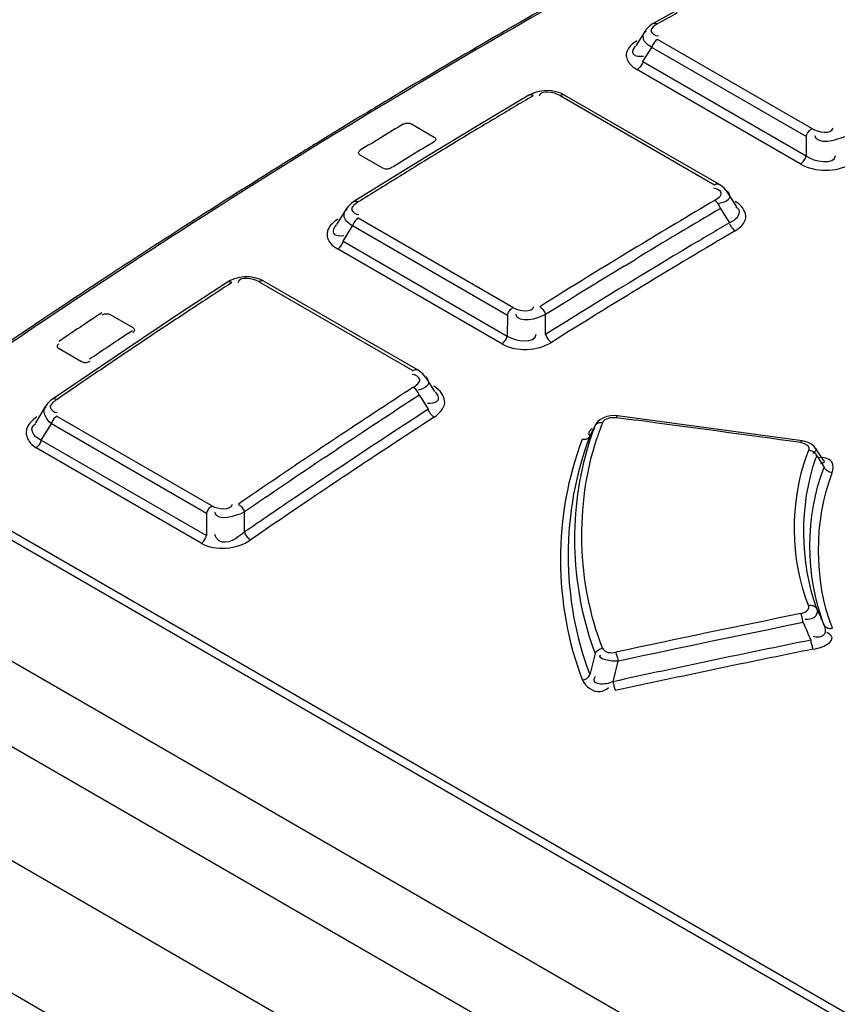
# Model space of a CAD drawing. Header units: inches. Extents: x 0 to 117, y 0 to 83.
# Tile 39 of 75: x 98.107 to 98.663, y 26.09 to 26.759. Entities that reach past the tile are written whole.
import ezdxf

# ---------------------------------------------------------------- set-up
doc = ezdxf.new("R2010")
doc.units = ezdxf.units.IN
doc.header["$LTSCALE"] = 6.431102
doc.header["$MEASUREMENT"] = 0
doc.layers.get('0').update_dxf_attribs({"linetype": 'CONTINUOUS'})

msp = doc.modelspace()

# ---------------------------------------------------------------- linework, layer by layer
at = {"color": 7, "linetype": 'CONTINUOUS'}
for p, q in [((105.4849, 22.00209), (96.40889, 27.24201)), ((96.34206, 27.20342), (105.40854, 21.96901)), ((105.36814, 21.90213), (96.30061, 27.13716)), ((99.07317, 25.85006), (97.30122, 26.87307)), ((99.0707, 25.84544), (97.29875, 26.86845)), ((97.24126, 26.81963), (99.0416, 25.78023)), ((98.58696, 26.78352), (98.53752, 26.75595)), ((98.53226, 26.75116), (98.52567, 26.74073)), ((98.64532, 26.68464), (98.54049, 26.74516)), ((98.52531, 26.74059), (98.52397, 26.73856)), ((98.53044, 26.73007), (98.53653, 26.7397)), ((98.64137, 26.67918), (98.53653, 26.7397)), ((98.52898, 26.73371), (98.53088, 26.73376)), ((98.53044, 26.73007), (98.64138, 26.66602)), ((98.52358, 26.72662), (98.52649, 26.72462)), ((98.63743, 26.66057), (98.52649, 26.72462)), ((98.36787, 26.71034), (98.36197, 26.70681)), ((98.46477, 26.71033), (98.46135, 26.71004)), ((98.36197, 26.70681), (98.35785, 26.70434)), ((98.45306, 26.70719), (98.41981, 26.68741)), ((98.47437, 26.70699), (98.57921, 26.64646)), ((98.47736, 26.7073), (98.5822, 26.64678)), ((98.33442, 26.69019), (98.32707, 26.68571)), ((98.33855, 26.69269), (98.33442, 26.69019)), ((98.32707, 26.68571), (98.31847, 26.68046)), ((98.37333, 26.68769), (98.38864, 26.67885)), ((98.41981, 26.68741), (98.38365, 26.66554)), ((98.32044, 26.68026), (98.31004, 26.67388)), ((98.31847, 26.68046), (98.31141, 26.67613)), ((98.64137, 26.67918), (98.64138, 26.66602)), ((98.31141, 26.67613), (98.3094, 26.6749)), ((98.38365, 26.66554), (98.33423, 26.63501)), ((98.35384, 26.65771), (98.33853, 26.66655)), ((98.58736, 26.64204), (98.594, 26.63153)), ((98.32924, 26.63023), (98.32245, 26.61935)), ((98.3305, 26.63191), (98.32921, 26.63019)), ((98.58414, 26.63411), (98.58233, 26.6337)), ((98.58318, 26.63034), (98.5858, 26.62619)), ((98.59557, 26.63346), (98.5932, 26.63504)), ((98.44221, 26.56305), (98.33704, 26.62378)), ((98.5858, 26.62619), (98.5893, 26.62065)), ((98.22252, 26.62035), (98.21566, 26.61595)), ((98.22449, 26.62161), (98.22252, 26.62035)), ((98.3221, 26.61918), (98.32061, 26.61685)), ((98.32684, 26.60811), (98.33329, 26.61845)), ((98.43847, 26.55772), (98.33329, 26.61845)), ((98.32365, 26.6119), (98.32544, 26.61181)), ((98.32544, 26.61181), (98.3273, 26.61191)), ((98.32029, 26.60475), (98.32311, 26.60279)), ((98.32684, 26.60811), (98.43842, 26.54369)), ((98.43469, 26.53837), (98.32311, 26.60279)), ((98.51784, 26.59117), (98.52537, 26.59575)), ((98.25999, 26.58387), (98.25651, 26.58345)), ((98.15608, 26.57712), (98.15212, 26.5745)), ((98.16184, 26.58092), (98.15608, 26.57712)), ((98.24837, 26.58026), (98.2151, 26.55845)), ((98.24839, 26.58027), (98.24837, 26.58026)), ((98.26986, 26.58051), (98.37433, 26.5202)), ((98.27307, 26.58096), (98.37754, 26.52065)), ((98.12777, 26.5583), (98.12354, 26.55547)), ((98.13237, 26.56137), (98.12777, 26.5583)), ((98.16871, 26.55822), (98.18402, 26.54938)), ((98.2151, 26.55845), (98.17898, 26.5344)), ((98.43847, 26.55772), (98.43842, 26.54369)), ((98.46438, 26.54476), (98.46443, 26.55822)), ((98.12354, 26.55547), (98.1213, 26.55396)), ((98.18067, 26.54531), (98.18392, 26.54747)), ((98.17898, 26.5344), (98.1296, 26.50089)), ((98.14923, 26.52612), (98.13391, 26.53496)), ((98.38276, 26.51583), (98.38905, 26.50592)), ((98.39064, 26.5081), (98.38842, 26.50965)), ((98.37958, 26.50743), (98.37777, 26.50697)), ((98.37862, 26.50351), (98.38053, 26.50051)), ((98.38943, 26.50582), (98.39092, 26.50358)), ((98.12483, 26.49607), (98.11783, 26.48471)), ((98.38053, 26.50051), (98.38471, 26.49394)), ((98.38602, 26.49787), (98.38414, 26.49781)), ((98.38784, 26.49811), (98.38602, 26.49787)), ((98.38471, 26.49394), (98.3742, 26.48709)), ((98.62872, 26.47382), (98.51328, 26.48948)), ((98.12186, 26.47289), (98.1287, 26.484)), ((98.23419, 26.4231), (98.1287, 26.484)), ((98.23771, 26.42828), (98.13222, 26.48919)), ((98.49784, 26.48241), (98.49811, 26.48301)), ((98.51229, 26.48832), (98.52622, 26.48646)), ((98.49413, 26.47606), (98.49481, 26.47486)), ((98.49452, 26.47568), (98.49784, 26.48241)), ((98.49473, 26.47615), (98.49452, 26.47568)), ((98.11572, 26.46969), (98.11835, 26.46772)), ((98.12186, 26.47289), (98.23407, 26.40811)), ((98.63865, 26.47245), (98.62872, 26.47382)), ((98.23056, 26.40293), (98.11835, 26.46772)), ((98.31476, 26.46137), (98.32271, 26.46669)), ((98.64902, 26.46549), (98.64785, 26.46727)), ((98.65333, 26.45893), (98.64902, 26.46549)), ((98.23419, 26.4231), (98.23407, 26.40811)), ((98.25979, 26.41045), (98.2599, 26.42421)), ((98.51023, 26.3089), (98.51366, 26.32278))]:
    msp.add_line(p, q, dxfattribs=at)
for points in [[(98.53752, 26.75596), (98.537, 26.75565), (98.53527, 26.75445), (98.5338, 26.75311), (98.53257, 26.75162), (98.53226, 26.75116)], [(98.53752, 26.75596), (98.53784, 26.7561), (98.5383, 26.75621), (98.5388, 26.75622), (98.53934, 26.75613), (98.5399, 26.75594), (98.54047, 26.75566)], [(98.54049, 26.74516), (98.53991, 26.74479), (98.53935, 26.74433), (98.53881, 26.7438), (98.53831, 26.74322), (98.53785, 26.74258), (98.53743, 26.74191), (98.53707, 26.74119), (98.53676, 26.74045), (98.53653, 26.7397)], [(98.53044, 26.73007), (98.53021, 26.72933), (98.5299, 26.72859), (98.52954, 26.72788), (98.52913, 26.7272), (98.52867, 26.72656), (98.52817, 26.72598), (98.52763, 26.72545), (98.52707, 26.72499), (98.52649, 26.72462)], [(98.46135, 26.71004), (98.45805, 26.70932), (98.45499, 26.70819), (98.45305, 26.70718)], [(98.47737, 26.7073), (98.47471, 26.70859), (98.47156, 26.70959), (98.46821, 26.71018), (98.46477, 26.71033)], [(98.45601, 26.7069), (98.45545, 26.70718), (98.45489, 26.70737), (98.45435, 26.70746), (98.45385, 26.70745), (98.45341, 26.70735), (98.45305, 26.70718)], [(98.47736, 26.7073), (98.47701, 26.70746), (98.47655, 26.70756), (98.47605, 26.70757), (98.47551, 26.70748), (98.47495, 26.70728), (98.47437, 26.70699)], [(98.36776, 26.68762), (98.3683, 26.68789), (98.36887, 26.68809), (98.36947, 26.68823), (98.37011, 26.68831), (98.37079, 26.68834), (98.37145, 26.68828), (98.37209, 26.68816), (98.37271, 26.68796), (98.37333, 26.68769)], [(98.64137, 26.67918), (98.6416, 26.67992), (98.6419, 26.68066), (98.64227, 26.68138), (98.64268, 26.68206), (98.64314, 26.68269), (98.64365, 26.68328), (98.64418, 26.68381), (98.64475, 26.68426), (98.64532, 26.68464)], [(98.38864, 26.67885), (98.38908, 26.67854), (98.38941, 26.6782), (98.38964, 26.67785), (98.38977, 26.67748), (98.38979, 26.67708), (98.38969, 26.67669), (98.38946, 26.67631), (98.38911, 26.67593), (98.38864, 26.67556)], [(98.33853, 26.66655), (98.33809, 26.66686), (98.33775, 26.6672), (98.33752, 26.66755), (98.3374, 26.66793), (98.33738, 26.66833), (98.33748, 26.66873), (98.33771, 26.66911), (98.33806, 26.66949), (98.33853, 26.66986)], [(98.63743, 26.66057), (98.63801, 26.66095), (98.63857, 26.6614), (98.6391, 26.66193), (98.6396, 26.66252), (98.64006, 26.66315), (98.64048, 26.66383), (98.64084, 26.66454), (98.64114, 26.66528), (98.64138, 26.66602)], [(98.35941, 26.65781), (98.35887, 26.65754), (98.3583, 26.65733), (98.3577, 26.65718), (98.35706, 26.65709), (98.35638, 26.65707), (98.35572, 26.65712), (98.35508, 26.65724), (98.35445, 26.65744), (98.35384, 26.65771)], [(98.57921, 26.64646), (98.57978, 26.64676), (98.58035, 26.64695), (98.58089, 26.64704), (98.58139, 26.64704), (98.58185, 26.64693), (98.58219, 26.64678)], [(98.58741, 26.64197), (98.58703, 26.64252), (98.58576, 26.64405), (98.58421, 26.64542), (98.58242, 26.64665), (98.58219, 26.64678)], [(98.33423, 26.63501), (98.33241, 26.63372), (98.3305, 26.63191)], [(98.33421, 26.635), (98.3346, 26.63519), (98.33504, 26.63529), (98.33552, 26.6353), (98.33606, 26.6352), (98.33662, 26.63501), (98.33719, 26.63473)], [(98.58318, 26.63034), (98.58294, 26.63107), (98.58264, 26.6318), (98.58227, 26.63252), (98.58185, 26.63319), (98.5814, 26.63382), (98.58089, 26.6344), (98.58035, 26.63494), (98.57979, 26.63539), (98.57923, 26.63576)], [(98.33704, 26.62378), (98.33649, 26.62339), (98.33595, 26.62293), (98.33544, 26.6224), (98.33497, 26.62183), (98.33454, 26.62121), (98.33415, 26.62056), (98.3338, 26.61987), (98.33352, 26.61916), (98.33329, 26.61845)], [(98.59326, 26.61522), (98.59259, 26.61567), (98.59202, 26.61615), (98.59155, 26.61662), (98.59123, 26.61698), (98.591, 26.61728), (98.59072, 26.61767), (98.59035, 26.61824), (98.58997, 26.61893), (98.58961, 26.61974)], [(98.32684, 26.60811), (98.32662, 26.60739), (98.32633, 26.60669), (98.32599, 26.606), (98.3256, 26.60535), (98.32517, 26.60473), (98.3247, 26.60416), (98.32419, 26.60363), (98.32366, 26.60317), (98.32311, 26.60279)], [(98.25651, 26.58345), (98.25319, 26.58257), (98.25014, 26.58128), (98.24837, 26.58025)], [(98.27308, 26.58095), (98.27022, 26.58232), (98.26697, 26.5833), (98.26351, 26.58382), (98.25999, 26.58387)], [(98.25133, 26.57997), (98.25078, 26.58025), (98.25023, 26.58044), (98.2497, 26.58054), (98.24922, 26.58054), (98.24879, 26.58045), (98.24839, 26.58027)], [(98.27307, 26.58096), (98.27265, 26.58114), (98.27216, 26.58123), (98.27163, 26.58121), (98.27106, 26.58109), (98.27047, 26.58085), (98.26986, 26.58051)], [(98.43847, 26.55772), (98.43869, 26.55844), (98.43898, 26.55915), (98.43932, 26.55983), (98.43971, 26.56049), (98.44015, 26.56111), (98.44062, 26.56168), (98.44113, 26.56221), (98.44166, 26.56267), (98.44221, 26.56305)], [(98.4604, 26.56359), (98.46096, 26.56323), (98.46152, 26.56278), (98.46207, 26.56225), (98.46257, 26.56167), (98.46304, 26.56106), (98.46347, 26.56039), (98.46385, 26.55968), (98.46418, 26.55895), (98.46443, 26.55822)], [(98.16314, 26.55798), (98.1637, 26.55828), (98.16428, 26.55852), (98.1649, 26.55869), (98.16556, 26.55879), (98.16626, 26.55882), (98.16693, 26.55878), (98.16755, 26.55867), (98.16815, 26.55848), (98.16871, 26.55822)], [(98.18402, 26.54938), (98.18446, 26.54907), (98.1848, 26.54873), (98.18503, 26.54837), (98.18515, 26.54797), (98.18517, 26.54755), (98.18507, 26.54714), (98.18484, 26.54673), (98.18449, 26.54633), (98.18402, 26.54593)], [(98.43469, 26.53837), (98.43524, 26.53876), (98.43577, 26.53922), (98.43628, 26.53974), (98.43675, 26.54031), (98.43718, 26.54093), (98.43757, 26.54158), (98.43791, 26.54227), (98.4382, 26.54298), (98.43842, 26.54369)], [(98.46438, 26.54476), (98.46464, 26.54403), (98.46496, 26.54331), (98.46534, 26.54261), (98.46577, 26.54194), (98.46623, 26.54132), (98.46674, 26.54074), (98.46728, 26.54022), (98.46785, 26.53977), (98.46842, 26.53939)], [(98.13391, 26.53496), (98.13347, 26.53528), (98.13314, 26.53562), (98.13291, 26.53598), (98.13278, 26.53638), (98.13277, 26.5368), (98.13287, 26.53722), (98.1331, 26.53763), (98.13344, 26.53804), (98.13391, 26.53844)], [(98.15479, 26.52639), (98.15426, 26.52609), (98.15369, 26.52585), (98.15309, 26.52568), (98.15245, 26.52557), (98.15177, 26.52552), (98.15111, 26.52556), (98.15047, 26.52567), (98.14984, 26.52586), (98.14923, 26.52612)], [(98.37433, 26.5202), (98.37494, 26.52054), (98.37553, 26.52077), (98.3761, 26.5209), (98.37663, 26.52092), (98.37711, 26.52083), (98.37754, 26.52065)], [(98.38275, 26.51584), (98.38093, 26.51809), (98.37875, 26.51988), (98.37754, 26.52064)], [(98.37862, 26.50351), (98.37836, 26.50421), (98.37803, 26.50493), (98.37764, 26.50563), (98.37721, 26.50629), (98.37674, 26.5069), (98.37623, 26.50748), (98.37568, 26.50801), (98.3751, 26.50847), (98.37453, 26.50884)], [(98.12959, 26.50089), (98.12822, 26.49985), (98.12641, 26.49815), (98.12493, 26.49624), (98.1248, 26.49602)], [(98.12963, 26.50091), (98.13001, 26.50109), (98.13043, 26.50118), (98.1309, 26.50118), (98.13143, 26.50108), (98.13198, 26.50088), (98.13255, 26.5006)], [(98.38574, 26.49173), (98.38559, 26.49197), (98.38546, 26.49221), (98.38533, 26.49246), (98.3852, 26.4927), (98.38509, 26.49295), (98.38498, 26.4932), (98.38488, 26.49344), (98.38479, 26.49369), (98.3847, 26.49394)], [(98.3888, 26.48861), (98.38843, 26.48884), (98.38806, 26.48911), (98.3877, 26.4894), (98.38734, 26.48973), (98.38699, 26.49009), (98.38665, 26.49047), (98.38633, 26.49087), (98.38602, 26.49129), (98.38574, 26.49173)], [(98.51328, 26.48948), (98.511, 26.48965), (98.5084, 26.4895), (98.50596, 26.48902), (98.50369, 26.48819), (98.50167, 26.48705), (98.49997, 26.48563), (98.49863, 26.48395), (98.49811, 26.48301)], [(98.51328, 26.48948), (98.51314, 26.48947), (98.51294, 26.48935), (98.51272, 26.48911), (98.51251, 26.48877), (98.51229, 26.48832)], [(98.13222, 26.48919), (98.1317, 26.48879), (98.1312, 26.48833), (98.13072, 26.48781), (98.13027, 26.48725), (98.12987, 26.48665), (98.1295, 26.48602), (98.12918, 26.48536), (98.12891, 26.48468), (98.1287, 26.484)], [(98.50305, 26.48478), (98.5023, 26.48482), (98.50155, 26.48478), (98.50084, 26.48466), (98.50018, 26.48446), (98.49958, 26.48419), (98.49903, 26.48384), (98.49855, 26.48342), (98.49815, 26.48294), (98.49784, 26.48241)], [(98.50305, 26.48478), (98.50353, 26.48562), (98.50416, 26.48635), (98.50496, 26.48697), (98.50593, 26.48751), (98.50707, 26.48794), (98.50828, 26.48823), (98.50954, 26.48839), (98.51088, 26.48842), (98.51229, 26.48832)], [(98.12186, 26.47289), (98.12165, 26.47221), (98.12138, 26.47154), (98.12106, 26.47088), (98.12069, 26.47025), (98.12029, 26.46965), (98.11985, 26.46909), (98.11937, 26.46858), (98.11887, 26.46812), (98.11835, 26.46772)], [(98.49452, 26.47568), (98.49423, 26.47516), (98.49384, 26.47469), (98.49336, 26.47427), (98.49282, 26.47393), (98.49223, 26.47366), (98.49157, 26.47346), (98.49085, 26.47333), (98.49009, 26.47329), (98.48933, 26.47334)], [(98.63767, 26.47132), (98.63789, 26.47176), (98.6381, 26.47209), (98.63831, 26.47232), (98.63851, 26.47244), (98.63865, 26.47245)], [(98.63767, 26.47132), (98.63896, 26.47106), (98.64008, 26.47071), (98.64104, 26.47027), (98.64184, 26.46973), (98.64249, 26.46911), (98.64293, 26.46843), (98.64317, 26.46773), (98.64321, 26.46697), (98.64306, 26.46616)], [(98.64497, 26.47015), (98.64284, 26.47131), (98.64046, 26.4721), (98.63865, 26.47245)], [(98.64783, 26.4673), (98.6468, 26.46861), (98.64497, 26.47015)], [(98.64863, 26.46236), (98.6483, 26.46299), (98.64787, 26.46361), (98.64735, 26.46418), (98.64676, 26.46469), (98.64612, 26.46513), (98.64541, 26.46551), (98.64464, 26.46581), (98.64385, 26.46603), (98.64306, 26.46616)], [(98.65916, 26.45081), (98.65837, 26.45095), (98.65759, 26.45117), (98.65683, 26.45148), (98.65613, 26.45186), (98.65549, 26.4523), (98.6549, 26.45281), (98.65437, 26.45339), (98.65394, 26.45401), (98.65361, 26.45465)], [(98.25573, 26.42948), (98.25629, 26.42912), (98.25686, 26.42867), (98.25741, 26.42815), (98.25793, 26.42758), (98.25841, 26.42698), (98.25886, 26.42633), (98.25927, 26.42563), (98.25962, 26.42492), (98.2599, 26.42421)], [(98.23419, 26.4231), (98.2344, 26.42378), (98.23467, 26.42445), (98.23499, 26.42511), (98.23536, 26.42575), (98.23576, 26.42634), (98.23621, 26.42691), (98.23669, 26.42742), (98.23719, 26.42788), (98.23771, 26.42828)], [(98.25979, 26.41045), (98.26007, 26.40974), (98.26042, 26.40904), (98.26082, 26.40836), (98.26127, 26.4077), (98.26175, 26.40709), (98.26228, 26.40652), (98.26283, 26.40601), (98.2634, 26.40556), (98.26397, 26.40518)], [(98.23056, 26.40293), (98.2309, 26.40319), (98.23129, 26.40352), (98.23172, 26.40394), (98.2322, 26.40449), (98.23269, 26.40515), (98.23314, 26.40586), (98.23351, 26.40659), (98.23383, 26.40735), (98.23407, 26.40811)], [(98.63778, 26.35512), (98.63901, 26.35544), (98.64009, 26.35586), (98.64102, 26.35636), (98.64182, 26.35698), (98.64248, 26.35769), (98.64292, 26.35843), (98.64315, 26.35917), (98.64318, 26.35994), (98.643, 26.36075)], [(98.643, 26.36075), (98.64381, 26.36084), (98.64462, 26.36083), (98.64541, 26.36073), (98.64614, 26.36054), (98.6468, 26.36027), (98.6474, 26.35991), (98.64793, 26.35946), (98.64836, 26.35895), (98.64869, 26.35838)], [(98.63937, 26.349), (98.63925, 26.34975), (98.63911, 26.35052), (98.63895, 26.35129), (98.63878, 26.35203), (98.63859, 26.35274), (98.6384, 26.35342), (98.63819, 26.35405), (98.63798, 26.35463), (98.63778, 26.35512)], [(98.6535, 26.34749), (98.65383, 26.34693), (98.65426, 26.34642), (98.65479, 26.34597), (98.65539, 26.34562), (98.65605, 26.34535), (98.65677, 26.34516), (98.65755, 26.34506), (98.65837, 26.34506), (98.65918, 26.34515)], [(98.64621, 26.33101), (98.64601, 26.3315), (98.6458, 26.33207), (98.6456, 26.33271), (98.6454, 26.33338), (98.64522, 26.33408), (98.64505, 26.33482), (98.64489, 26.3356), (98.64474, 26.33638), (98.64462, 26.33714)], [(98.49803, 26.32801), (98.49833, 26.32859), (98.49872, 26.32916), (98.49919, 26.32969), (98.49972, 26.33016), (98.5003, 26.33059), (98.50094, 26.33097), (98.50162, 26.33129), (98.50234, 26.33155), (98.50306, 26.33173)], [(98.50306, 26.33173), (98.50352, 26.33092), (98.50413, 26.33022), (98.50491, 26.32965), (98.50588, 26.32918), (98.50701, 26.32883), (98.5082, 26.32862), (98.50942, 26.32856), (98.51069, 26.32864), (98.51202, 26.32885)], [(98.51202, 26.32885), (98.51222, 26.32836), (98.51243, 26.32779), (98.51264, 26.32715), (98.51284, 26.32648), (98.51303, 26.32578), (98.51321, 26.32505), (98.51338, 26.32429), (98.51353, 26.32352), (98.51366, 26.32278)], [(98.48952, 26.30994), (98.49024, 26.31013), (98.49096, 26.31038), (98.49164, 26.31071), (98.49228, 26.31109), (98.49285, 26.31152), (98.49337, 26.31201), (98.49384, 26.31254), (98.49423, 26.31311), (98.49453, 26.31369)], [(98.51022, 26.3089), (98.51036, 26.30816), (98.51051, 26.3074), (98.51068, 26.30664), (98.51086, 26.3059), (98.51105, 26.30521), (98.51125, 26.30454), (98.51146, 26.3039), (98.51167, 26.30333), (98.51188, 26.30284)]]:
    msp.add_lwpolyline(points, dxfattribs=at)
for centre, radius, start, end in [((101.05349, 22.21888), 5.23197, 119.00846, 121.49165), ((101.03346, 22.25094), 5.19535, 119.15699, 120.86861), ((101.06481, 22.28671), 5.13262, 119.29133, 119.4605), ((101.1223, 22.10112), 5.36952, 120.98681, 121.22728), ((101.1634, 22.11683), 5.32904, 120.53355, 120.69854), ((101.17432, 22.09846), 5.35041, 120.69865, 121.02812), ((101.15486, 22.06678), 5.3963, 121.09666, 121.4598), ((101.21156, 22.03668), 5.42255, 121.02886, 121.51852), ((101.21394, 21.95508), 5.54073, 121.60765, 122.66834), ((101.17031, 22.02245), 5.46169, 121.58838, 121.75042), ((101.17574, 22.05473), 5.3963, 121.09666, 121.4598), ((101.21675, 21.94775), 5.54965, 121.75231, 122.62782), ((101.23714, 21.99479), 5.47163, 121.51754, 121.84239), ((101.22927, 22.00748), 5.4567, 121.84247, 122.00573), ((101.30596, 22.01417), 5.35934, 120.53358, 121.25382), ((101.29579, 22.03017), 5.34707, 120.53381, 121.19321), ((101.33771, 21.76275), 5.76944, 122.672073, 124.310044), ((101.27894, 22.05378), 5.30004, 120.49578, 120.81565), ((101.29599, 21.82403), 5.69657, 122.73362, 123.37955), ((101.3328, 21.9647), 5.39745, 120.50164, 122.05215), ((101.36639, 21.91383), 5.48316, 121.1946, 122.00431), ((101.34349, 21.94624), 5.42546, 120.8193, 122.05044), ((101.37251, 21.90466), 5.48749, 121.3466, 122.00184), ((101.43805, 21.68116), 5.8441, 123.044141, 123.198833), ((101.34767, 21.74554), 5.79054, 123.494413, 123.72909), ((101.40344, 21.734), 5.78093, 123.198549, 123.512036), ((101.38062, 21.7143), 5.81627, 123.587039, 123.933519), ((101.39177, 21.67975), 5.86975, 123.860538, 124.304005), ((101.437, 21.68364), 5.84145, 123.513793, 123.980908), ((101.40336, 21.69946), 5.81962, 123.625592, 123.933456), ((101.45554, 21.65577), 5.87492, 123.978908, 124.289685), ((101.39696, 21.74177), 5.77086, 124.290151, 124.448682), ((101.50467, 21.69631), 5.74093, 123.040431, 123.671832), ((101.5278, 21.66118), 5.77628, 123.037701, 123.701774), ((101.55717, 21.61288), 5.81475, 123.016751, 124.496166), ((101.54284, 21.63382), 5.79608, 123.140073, 124.137734), ((98.68105, 26.4147), 0.1913, 158.51084, 159.50175), ((95.10085, 0.85575), 25.85859, 82.138687, 82.387916), ((98.71167, 26.402), 0.22844, 159.39029, 163.69845), ((98.68272, 26.41409), 0.19308, 159.5042, 161.90977), ((101.60557, 21.5451), 5.92272, 123.673119, 124.443146), ((98.7642, 26.41944), 0.12984, 158.91026, 160.49765), ((101.599, 21.5546), 5.90446, 123.795509, 124.438465), ((98.80036, 26.4074), 0.16139, 160.09012, 160.74234), ((101.23245, 28.12654), 3.07337, 212.78471, 212.95578), ((101.60849, 21.5365), 5.91348, 124.135053, 124.491452), ((102.27708, 27.95602), 3.96455, 203.76459, 203.93666), ((100.39757, 17.61526), 8.91527, 101.384404, 102.210069), ((100.39667, 17.60762), 8.91627, 101.366808, 102.191998), ((102.19551, 27.91459), 3.88551, 203.76153, 203.95281), ((100.40401, 17.62911), 8.88399, 101.422431, 102.308101), ((100.40293, 17.62176), 8.88466, 101.403954, 102.289098), ((101.41478, 25.60787), 3.00434, 166.13108, 166.41228)]:
    msp.add_arc(centre, radius, start, end, dxfattribs=at)
for points, knots in [([(98.53653, 26.7397), (98.53427, 26.7413), (98.52969, 26.74373), (98.53096, 26.75024), (98.53266, 26.75081)], [0, 0, 0, 0, 0.60669, 1, 1, 1, 1]), ([(98.54046, 26.75566), (98.5386, 26.75456), (98.53315, 26.75105), (98.53897, 26.74763), (98.54101, 26.74747)], [0, 0, 0, 0, 0.51356, 1, 1, 1, 1]), ([(98.52644, 26.74413), (98.52503, 26.74333), (98.52253, 26.74157), (98.52059, 26.73914), (98.51999, 26.73787)], [0, 0, 0, 0, 0.53598, 1, 1, 1, 1]), ([(98.51999, 26.73787), (98.51965, 26.73714), (98.51916, 26.7356), (98.51918, 26.73398), (98.5193, 26.7332)], [0, 0, 0, 0, 0.50695, 1, 1, 1, 1]), ([(98.52397, 26.73856), (98.52374, 26.7381), (98.5234, 26.7372), (98.52344, 26.7362), (98.52359, 26.7358)], [0, 0, 0, 0, 0.542068, 1, 1, 1, 1]), ([(98.5193, 26.7332), (98.5195, 26.73198), (98.52059, 26.72945), (98.52248, 26.72753), (98.52358, 26.72662)], [0, 0, 0, 0, 0.465501, 1, 1, 1, 1]), ([(98.52359, 26.7358), (98.52385, 26.73511), (98.52567, 26.73378), (98.52771, 26.73372), (98.52898, 26.73371)], [0, 0, 0, 0, 0.366095, 1, 1, 1, 1]), ([(98.57923, 26.63577), (98.5811, 26.63692), (98.58654, 26.64049), (98.58073, 26.64397), (98.57868, 26.64411)], [0, 0, 0, 0, 0.517321, 1, 1, 1, 1]), ([(98.58779, 26.64207), (98.58882, 26.64091), (98.59089, 26.63661), (98.58617, 26.63465), (98.58414, 26.63411)], [0, 0, 0, 0, 0.423982, 1, 1, 1, 1]), ([(98.33329, 26.61845), (98.33105, 26.62004), (98.32642, 26.62263), (98.3279, 26.62913), (98.32966, 26.62975)], [0, 0, 0, 0, 0.59636, 1, 1, 1, 1]), ([(98.3372, 26.63473), (98.3353, 26.63349), (98.32983, 26.62992), (98.33555, 26.62627), (98.33757, 26.62615)], [0, 0, 0, 0, 0.527847, 1, 1, 1, 1]), ([(98.59326, 26.61522), (98.59654, 26.61716), (98.60334, 26.62342), (98.59836, 26.63132), (98.59557, 26.63346)], [0, 0, 0, 0, 0.520541, 1, 1, 1, 1]), ([(98.59587, 26.62929), (98.59566, 26.62966), (98.595, 26.63039), (98.59417, 26.63089), (98.59369, 26.63112)], [0, 0, 0, 0, 0.441852, 1, 1, 1, 1]), ([(98.32338, 26.62313), (98.32194, 26.62223), (98.31939, 26.62027), (98.31743, 26.61764), (98.31682, 26.61628)], [0, 0, 0, 0, 0.532274, 1, 1, 1, 1]), ([(98.5893, 26.62064), (98.59132, 26.62154), (98.59459, 26.62335), (98.59669, 26.62786), (98.59587, 26.62929)], [0, 0, 0, 0, 0.573361, 1, 1, 1, 1]), ([(98.32061, 26.61685), (98.32015, 26.61588), (98.31945, 26.61299), (98.3224, 26.61204), (98.32365, 26.6119)], [0, 0, 0, 0, 0.460651, 1, 1, 1, 1]), ([(98.31682, 26.61628), (98.31648, 26.61551), (98.31599, 26.61389), (98.31599, 26.6122), (98.31611, 26.61139)], [0, 0, 0, 0, 0.508237, 1, 1, 1, 1]), ([(98.31611, 26.61139), (98.3163, 26.61016), (98.31733, 26.60761), (98.3192, 26.60565), (98.32029, 26.60475)], [0, 0, 0, 0, 0.470441, 1, 1, 1, 1]), ([(98.37454, 26.50885), (98.37643, 26.51013), (98.38179, 26.51399), (98.3759, 26.51756), (98.37382, 26.51764)], [0, 0, 0, 0, 0.522808, 1, 1, 1, 1]), ([(98.38314, 26.51593), (98.38423, 26.51471), (98.38642, 26.5103), (98.38167, 26.50806), (98.37958, 26.50743)], [0, 0, 0, 0, 0.428406, 1, 1, 1, 1]), ([(98.3888, 26.48861), (98.39211, 26.4909), (98.39891, 26.49771), (98.39356, 26.50584), (98.39064, 26.5081)], [0, 0, 0, 0, 0.521241, 1, 1, 1, 1]), ([(98.39092, 26.50358), (98.39118, 26.50306), (98.39157, 26.50205), (98.39155, 26.50093), (98.3914, 26.50046)], [0, 0, 0, 0, 0.53891, 1, 1, 1, 1]), ([(98.13256, 26.50061), (98.13061, 26.49928), (98.12512, 26.49562), (98.13074, 26.49172), (98.13274, 26.49165)], [0, 0, 0, 0, 0.541106, 1, 1, 1, 1]), ([(98.3914, 26.50046), (98.39121, 26.49989), (98.39015, 26.4987), (98.38869, 26.49828), (98.38784, 26.49811)], [0, 0, 0, 0, 0.409608, 1, 1, 1, 1]), ([(98.11894, 26.48892), (98.11751, 26.48786), (98.11492, 26.4857), (98.11285, 26.48292), (98.11226, 26.48144)], [0, 0, 0, 0, 0.528959, 1, 1, 1, 1]), ([(98.11583, 26.48199), (98.11605, 26.48242), (98.11674, 26.48328), (98.11764, 26.48389), (98.11816, 26.48418)], [0, 0, 0, 0, 0.448588, 1, 1, 1, 1]), ([(98.11226, 26.48144), (98.11194, 26.48064), (98.11154, 26.47895), (98.11164, 26.47721), (98.1118, 26.47637)], [0, 0, 0, 0, 0.502434, 1, 1, 1, 1]), ([(98.1118, 26.47637), (98.11204, 26.47513), (98.11303, 26.47265), (98.11473, 26.47061), (98.11572, 26.46969)], [0, 0, 0, 0, 0.481959, 1, 1, 1, 1]), ([(98.12186, 26.47289), (98.1199, 26.47377), (98.11661, 26.47589), (98.11502, 26.48044), (98.11583, 26.48199)], [0, 0, 0, 0, 0.551383, 1, 1, 1, 1]), ([(98.49401, 26.47872), (98.49384, 26.47834), (98.49367, 26.47741), (98.49393, 26.47651), (98.49413, 26.47606)], [0, 0, 0, 0, 0.455714, 1, 1, 1, 1]), ([(98.4961, 26.48064), (98.49564, 26.4804), (98.49481, 26.4799), (98.49419, 26.47912), (98.49401, 26.47872)], [0, 0, 0, 0, 0.537035, 1, 1, 1, 1]), ([(98.64826, 26.46734), (98.64831, 26.46681), (98.64778, 26.46539), (98.64669, 26.46449), (98.64601, 26.46397)], [0, 0, 0, 0, 0.387199, 1, 1, 1, 1]), ([(98.65916, 26.45081), (98.65991, 26.45315), (98.66032, 26.46002), (98.65293, 26.46156), (98.64986, 26.46104)], [0, 0, 0, 0, 0.441069, 1, 1, 1, 1]), ([(98.65386, 26.45887), (98.65392, 26.45847), (98.65312, 26.45729), (98.65192, 26.45704), (98.65116, 26.45683)], [0, 0, 0, 0, 0.339089, 1, 1, 1, 1]), ([(98.25979, 26.41045), (98.25524, 26.40655), (98.2456, 26.39982), (98.24005, 26.40717), (98.23977, 26.40892)], [0, 0, 0, 0, 0.772255, 1, 1, 1, 1]), ([(98.64869, 26.35838), (98.6492, 26.35687), (98.6484, 26.35194), (98.64332, 26.35098), (98.64079, 26.35109)], [0, 0, 0, 0, 0.386477, 1, 1, 1, 1]), ([(98.64621, 26.33101), (98.65007, 26.33186), (98.65518, 26.33267), (98.66044, 26.33928), (98.6569, 26.34149), (98.65537, 26.34221)], [0, 0, 0, 0, 0.57385, 0.755821, 1, 1, 1, 1]), ([(98.6535, 26.34749), (98.65431, 26.34545), (98.65538, 26.33936), (98.64863, 26.33875), (98.64637, 26.33966)], [0, 0, 0, 0, 0.474286, 1, 1, 1, 1]), ([(98.48952, 26.30994), (98.49149, 26.30565), (98.49898, 26.29988), (98.50556, 26.30349), (98.50718, 26.30488)], [0, 0, 0, 0, 0.6884, 1, 1, 1, 1]), ([(98.51022, 26.3089), (98.50726, 26.30769), (98.50324, 26.30663), (98.4966, 26.30842), (98.49763, 26.31161), (98.49832, 26.31269)], [0, 0, 0, 0, 0.568963, 0.77277, 1, 1, 1, 1])]:
    msp.add_open_spline(points, degree=3, knots=knots, dxfattribs=at)
for points in [[(98.47437, 26.70699), (98.47018, 26.7093), (98.46108, 26.71128), (98.46004, 26.70661)], [(98.64532, 26.68464), (98.64951, 26.68233), (98.65858, 26.68019), (98.65966, 26.68484)], [(98.66758, 26.67907), (98.66138, 26.67631), (98.64922, 26.67313), (98.64723, 26.67961)], [(98.64138, 26.66602), (98.64676, 26.66206), (98.66066, 26.65964), (98.66144, 26.66628)], [(98.63743, 26.66057), (98.64726, 26.65489), (98.6616, 26.65479), (98.67148, 26.66039)], [(98.26986, 26.58051), (98.26562, 26.58285), (98.25639, 26.58451), (98.25534, 26.57978)], [(98.44221, 26.56305), (98.44634, 26.56078), (98.4554, 26.55917), (98.45635, 26.5638)], [(98.46443, 26.55822), (98.45837, 26.55525), (98.44615, 26.55185), (98.44419, 26.55831)], [(98.43842, 26.54369), (98.44372, 26.53982), (98.45756, 26.53837), (98.45806, 26.54491)], [(98.43469, 26.53837), (98.44443, 26.53274), (98.45889, 26.53342), (98.46842, 26.53939)], [(98.1287, 26.484), (98.12543, 26.48631), (98.12155, 26.49409), (98.12529, 26.49551)], [(98.48933, 26.47334), (98.46954, 26.42259), (98.46964, 26.36065), (98.48952, 26.30994)], [(98.49452, 26.47568), (98.47487, 26.42539), (98.47487, 26.36398), (98.49453, 26.31369)], [(98.50306, 26.33173), (98.48583, 26.37594), (98.48445, 26.42893), (98.49919, 26.47404)], [(98.49241, 26.46612), (98.47948, 26.42189), (98.48173, 26.37111), (98.49803, 26.32801)], [(98.643, 26.36075), (98.6306, 26.39242), (98.63045, 26.43072), (98.64181, 26.46279)], [(98.64869, 26.35838), (98.63705, 26.39041), (98.63677, 26.42845), (98.64801, 26.46063)], [(98.6535, 26.34749), (98.64081, 26.38088), (98.64082, 26.4213), (98.65361, 26.45465)], [(98.65918, 26.34515), (98.64663, 26.37806), (98.64662, 26.4179), (98.65916, 26.45081)], [(98.23771, 26.42828), (98.2418, 26.42604), (98.25082, 26.42498), (98.25164, 26.42957)], [(98.2599, 26.42421), (98.25398, 26.42104), (98.24169, 26.4174), (98.23976, 26.42383)], [(98.23056, 26.40293), (98.24022, 26.39735), (98.25478, 26.39886), (98.26398, 26.40519)], [(98.51366, 26.32278), (98.50946, 26.32261), (98.49898, 26.32393), (98.50179, 26.32706)]]:
    msp.add_open_spline(points, degree=3, dxfattribs=at)

doc.saveas('drawing.dxf')
